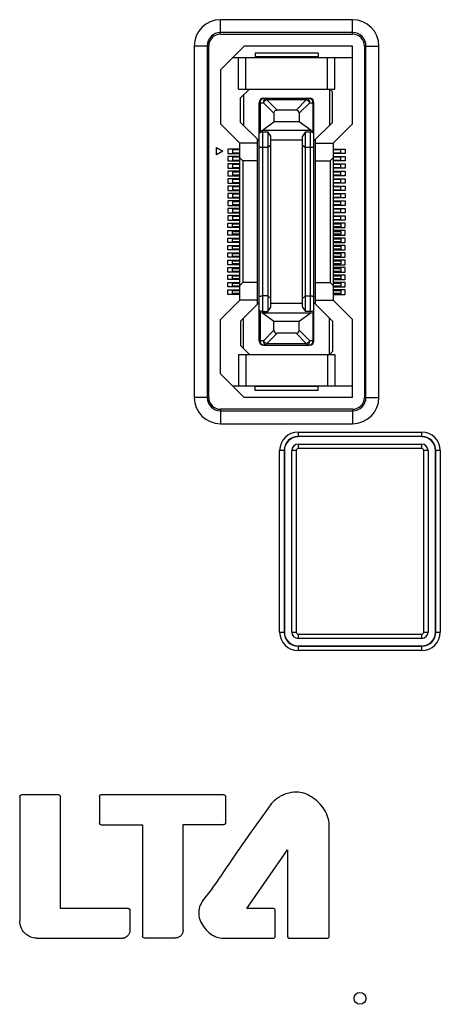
# Model space of a CAD drawing. Header units: millimetres. Extents: x 5740 to 7888, y -1457 to 417.
# Tile 20 of 120: x 6233 to 6261, y -1237 to -1170. Entities that reach past the tile are written whole.
import ezdxf

# ---------------------------------------------------------------- set-up
doc = ezdxf.new("R2010")
doc.units = ezdxf.units.MM
doc.header["$LTSCALE"] = 23.1
doc.layers.get('0').update_dxf_attribs({"linetype": 'CONTINUOUS'})

msp = doc.modelspace()

# ---------------------------------------------------------------- linework, layer by layer
at = {"color": 0}
for p, q in [((6255.371, -1170.45), (6246.471, -1170.45)), ((6246.471, -1171.424), (6246.471, -1170.45)), ((6255.371, -1171.424), (6255.371, -1170.45)), ((6255.371, -1171.319), (6246.471, -1171.319)), ((6246.471, -1171.424), (6255.371, -1171.424)), ((6245.671, -1172.224), (6244.696, -1172.224)), ((6244.696, -1172.224), (6244.696, -1195.924)), ((6245.566, -1172.224), (6245.566, -1195.924)), ((6245.671, -1195.924), (6245.671, -1172.224)), ((6248.071, -1172.224), (6246.471, -1173.824)), ((6255.371, -1172.224), (6248.071, -1172.224)), ((6253.046, -1172.699), (6248.796, -1172.699)), ((6248.796, -1172.699), (6248.796, -1172.949)), ((6253.046, -1172.699), (6253.046, -1172.949)), ((6255.371, -1177.474), (6255.371, -1172.224)), ((6256.171, -1172.224), (6257.146, -1172.224)), ((6256.171, -1172.224), (6256.171, -1195.924)), ((6256.276, -1195.924), (6256.276, -1172.224)), ((6257.146, -1195.924), (6257.146, -1172.224)), ((6247.296, -1172.999), (6255.371, -1172.999)), ((6247.671, -1175.124), (6247.671, -1172.999)), ((6248.171, -1175.124), (6248.171, -1172.999)), ((6253.046, -1172.949), (6248.796, -1172.949)), ((6253.671, -1175.124), (6253.671, -1172.999)), ((6254.171, -1175.124), (6254.171, -1172.999)), ((6246.471, -1173.824), (6246.471, -1177.474)), ((6247.671, -1175.124), (6254.171, -1175.124)), ((6248.421, -1175.124), (6247.821, -1175.724)), ((6253.821, -1175.124), (6254.021, -1175.324)), ((6253.821, -1175.124), (6253.821, -1177.574)), ((6254.021, -1177.374), (6254.021, -1175.324)), ((6247.821, -1177.374), (6247.821, -1175.724)), ((6248.021, -1175.524), (6248.021, -1177.574)), ((6249.071, -1176.049), (6249.359, -1176.049)), ((6249.071, -1192.099), (6249.071, -1176.049)), ((6249.159, -1177.961), (6249.159, -1176.049)), ((6250.071, -1176.762), (6249.359, -1176.049)), ((6249.371, -1175.749), (6252.471, -1175.749)), ((6249.571, -1175.837), (6249.571, -1175.749)), ((6249.571, -1175.837), (6252.271, -1175.837)), ((6249.571, -1175.837), (6250.283, -1176.549)), ((6251.559, -1176.549), (6252.271, -1175.837)), ((6252.483, -1176.049), (6251.771, -1176.762)), ((6252.271, -1175.749), (6252.271, -1175.837)), ((6252.483, -1176.049), (6252.771, -1176.049)), ((6252.683, -1176.049), (6252.683, -1177.961)), ((6252.771, -1192.099), (6252.771, -1176.049)), ((6251.559, -1176.549), (6250.283, -1176.549)), ((6247.821, -1177.374), (6249.071, -1178.624)), ((6249.271, -1177.924), (6250.071, -1177.349)), ((6250.071, -1176.762), (6250.071, -1177.349)), ((6251.771, -1177.349), (6250.071, -1177.349)), ((6251.771, -1176.762), (6251.771, -1177.349)), ((6252.571, -1177.924), (6251.771, -1177.349)), ((6252.771, -1178.624), (6254.021, -1177.374)), ((6246.471, -1177.474), (6247.771, -1178.774)), ((6249.271, -1177.924), (6249.159, -1177.961)), ((6252.571, -1177.924), (6249.271, -1177.924)), ((6249.321, -1178.023), (6249.651, -1178.023)), ((6249.321, -1190.126), (6249.321, -1178.023)), ((6249.851, -1178.309), (6249.651, -1178.023)), ((6249.651, -1178.023), (6249.651, -1190.126)), ((6252.191, -1178.023), (6251.991, -1178.309)), ((6252.191, -1178.023), (6252.521, -1178.023)), ((6252.191, -1190.126), (6252.191, -1178.023)), ((6252.521, -1178.023), (6252.521, -1190.126)), ((6252.571, -1177.924), (6252.683, -1177.961)), ((6254.071, -1178.774), (6255.371, -1177.474)), ((6248.971, -1189.624), (6248.971, -1178.524)), ((6249.851, -1189.84), (6249.851, -1178.309)), ((6251.991, -1178.574), (6249.851, -1178.574)), ((6251.991, -1189.84), (6251.991, -1178.309)), ((6252.871, -1189.624), (6252.871, -1178.524)), ((6246.196, -1179.074), (6246.629, -1179.324)), ((6246.196, -1179.574), (6246.196, -1179.074)), ((6246.629, -1179.324), (6246.196, -1179.574)), ((6247.771, -1179.174), (6246.971, -1179.174)), ((6246.971, -1179.174), (6246.971, -1179.474)), ((6247.771, -1179.224), (6247.271, -1179.224)), ((6247.271, -1179.224), (6247.271, -1179.424)), ((6248.971, -1178.774), (6247.771, -1178.774)), ((6247.771, -1189.374), (6247.771, -1178.774)), ((6249.651, -1179.074), (6249.321, -1179.074)), ((6249.851, -1178.905), (6249.651, -1179.074)), ((6251.991, -1178.905), (6252.191, -1179.074)), ((6252.521, -1179.074), (6252.191, -1179.074)), ((6252.871, -1178.774), (6254.071, -1178.774)), ((6254.071, -1178.774), (6254.071, -1189.374)), ((6254.071, -1179.174), (6254.871, -1179.174)), ((6254.571, -1179.224), (6254.071, -1179.224)), ((6254.571, -1179.424), (6254.571, -1179.224)), ((6254.871, -1179.174), (6254.871, -1179.474)), ((6246.971, -1179.474), (6247.771, -1179.474)), ((6247.771, -1179.674), (6246.971, -1179.674)), ((6246.971, -1179.674), (6246.971, -1179.974)), ((6246.971, -1179.974), (6247.771, -1179.974)), ((6247.271, -1179.424), (6247.771, -1179.424)), ((6247.771, -1179.724), (6247.271, -1179.724)), ((6247.271, -1179.724), (6247.271, -1179.924)), ((6247.271, -1179.924), (6247.771, -1179.924)), ((6247.971, -1179.974), (6247.771, -1179.774)), ((6248.971, -1179.974), (6247.971, -1179.974)), ((6247.971, -1179.974), (6247.971, -1188.174)), ((6252.871, -1179.974), (6253.871, -1179.974)), ((6253.871, -1179.974), (6254.071, -1179.774)), ((6253.871, -1179.974), (6253.871, -1188.174)), ((6254.071, -1179.424), (6254.571, -1179.424)), ((6254.871, -1179.474), (6254.071, -1179.474)), ((6254.071, -1179.674), (6254.871, -1179.674)), ((6254.571, -1179.724), (6254.071, -1179.724)), ((6254.071, -1179.924), (6254.571, -1179.924)), ((6254.871, -1179.974), (6254.071, -1179.974)), ((6254.571, -1179.924), (6254.571, -1179.724)), ((6254.871, -1179.674), (6254.871, -1179.974)), ((6247.771, -1180.174), (6246.971, -1180.174)), ((6246.971, -1180.174), (6246.971, -1180.474)), ((6246.971, -1180.474), (6247.771, -1180.474)), ((6247.771, -1180.674), (6246.971, -1180.674)), ((6246.971, -1180.674), (6246.971, -1180.974)), ((6247.771, -1180.224), (6247.271, -1180.224)), ((6247.271, -1180.224), (6247.271, -1180.424)), ((6247.271, -1180.424), (6247.771, -1180.424)), ((6247.771, -1180.724), (6247.271, -1180.724)), ((6247.271, -1180.724), (6247.271, -1180.924)), ((6254.071, -1180.174), (6254.871, -1180.174)), ((6254.571, -1180.224), (6254.071, -1180.224)), ((6254.071, -1180.424), (6254.571, -1180.424)), ((6254.871, -1180.474), (6254.071, -1180.474)), ((6254.071, -1180.674), (6254.871, -1180.674)), ((6254.571, -1180.724), (6254.071, -1180.724)), ((6254.571, -1180.424), (6254.571, -1180.224)), ((6254.571, -1180.924), (6254.571, -1180.724)), ((6254.871, -1180.174), (6254.871, -1180.474)), ((6254.871, -1180.674), (6254.871, -1180.974)), ((6246.971, -1180.974), (6247.771, -1180.974)), ((6247.771, -1181.174), (6246.971, -1181.174)), ((6246.971, -1181.174), (6246.971, -1181.474)), ((6247.271, -1180.924), (6247.771, -1180.924)), ((6247.771, -1181.224), (6247.271, -1181.224)), ((6247.271, -1181.224), (6247.271, -1181.424)), ((6254.071, -1180.924), (6254.571, -1180.924)), ((6254.871, -1180.974), (6254.071, -1180.974)), ((6254.071, -1181.174), (6254.871, -1181.174)), ((6254.571, -1181.224), (6254.071, -1181.224)), ((6254.571, -1181.424), (6254.571, -1181.224)), ((6254.871, -1181.174), (6254.871, -1181.474)), ((6246.971, -1181.474), (6247.771, -1181.474)), ((6247.771, -1181.674), (6246.971, -1181.674)), ((6246.971, -1181.674), (6246.971, -1181.974)), ((6246.971, -1181.974), (6247.771, -1181.974)), ((6247.271, -1181.424), (6247.771, -1181.424)), ((6247.771, -1181.724), (6247.271, -1181.724)), ((6247.271, -1181.724), (6247.271, -1181.924)), ((6247.271, -1181.924), (6247.771, -1181.924)), ((6254.071, -1181.424), (6254.571, -1181.424)), ((6254.871, -1181.474), (6254.071, -1181.474)), ((6254.071, -1181.674), (6254.871, -1181.674)), ((6254.571, -1181.724), (6254.071, -1181.724)), ((6254.071, -1181.924), (6254.571, -1181.924)), ((6254.871, -1181.974), (6254.071, -1181.974)), ((6254.571, -1181.924), (6254.571, -1181.724)), ((6254.871, -1181.674), (6254.871, -1181.974)), ((6247.771, -1182.174), (6246.971, -1182.174)), ((6246.971, -1182.174), (6246.971, -1182.474)), ((6246.971, -1182.474), (6247.771, -1182.474)), ((6247.771, -1182.674), (6246.971, -1182.674)), ((6246.971, -1182.674), (6246.971, -1182.974)), ((6247.771, -1182.224), (6247.271, -1182.224)), ((6247.271, -1182.224), (6247.271, -1182.424)), ((6247.271, -1182.424), (6247.771, -1182.424)), ((6254.071, -1182.174), (6254.871, -1182.174)), ((6254.571, -1182.224), (6254.071, -1182.224)), ((6254.071, -1182.424), (6254.571, -1182.424)), ((6254.871, -1182.474), (6254.071, -1182.474)), ((6254.071, -1182.674), (6254.871, -1182.674)), ((6254.571, -1182.424), (6254.571, -1182.224)), ((6254.871, -1182.174), (6254.871, -1182.474)), ((6254.871, -1182.674), (6254.871, -1182.974)), ((6246.971, -1182.974), (6247.771, -1182.974)), ((6247.771, -1183.174), (6246.971, -1183.174)), ((6246.971, -1183.174), (6246.971, -1183.474)), ((6247.771, -1182.724), (6247.271, -1182.724)), ((6247.271, -1182.724), (6247.271, -1182.924)), ((6247.271, -1182.924), (6247.771, -1182.924)), ((6247.771, -1183.224), (6247.271, -1183.224)), ((6247.271, -1183.224), (6247.271, -1183.424)), ((6254.571, -1182.724), (6254.071, -1182.724)), ((6254.071, -1182.924), (6254.571, -1182.924)), ((6254.871, -1182.974), (6254.071, -1182.974)), ((6254.071, -1183.174), (6254.871, -1183.174)), ((6254.571, -1183.224), (6254.071, -1183.224)), ((6254.571, -1182.924), (6254.571, -1182.724)), ((6254.571, -1183.424), (6254.571, -1183.224)), ((6254.871, -1183.174), (6254.871, -1183.474)), ((6246.971, -1183.474), (6247.771, -1183.474)), ((6247.771, -1183.674), (6246.971, -1183.674)), ((6246.971, -1183.674), (6246.971, -1183.974)), ((6246.971, -1183.974), (6247.771, -1183.974)), ((6247.271, -1183.424), (6247.771, -1183.424)), ((6247.771, -1183.724), (6247.271, -1183.724)), ((6247.271, -1183.724), (6247.271, -1183.924)), ((6247.271, -1183.924), (6247.771, -1183.924)), ((6254.071, -1183.424), (6254.571, -1183.424)), ((6254.871, -1183.474), (6254.071, -1183.474)), ((6254.071, -1183.674), (6254.871, -1183.674)), ((6254.571, -1183.724), (6254.071, -1183.724)), ((6254.071, -1183.924), (6254.571, -1183.924)), ((6254.871, -1183.974), (6254.071, -1183.974)), ((6254.571, -1183.924), (6254.571, -1183.724)), ((6254.871, -1183.674), (6254.871, -1183.974)), ((6246.971, -1184.174), (6247.771, -1184.174)), ((6246.971, -1184.474), (6246.971, -1184.174)), ((6247.771, -1184.474), (6246.971, -1184.474)), ((6246.971, -1184.674), (6247.771, -1184.674)), ((6246.971, -1184.974), (6246.971, -1184.674)), ((6247.271, -1184.224), (6247.771, -1184.224)), ((6247.271, -1184.424), (6247.271, -1184.224)), ((6247.771, -1184.424), (6247.271, -1184.424)), ((6254.871, -1184.174), (6254.071, -1184.174)), ((6254.071, -1184.224), (6254.571, -1184.224)), ((6254.571, -1184.424), (6254.071, -1184.424)), ((6254.071, -1184.474), (6254.871, -1184.474)), ((6254.871, -1184.674), (6254.071, -1184.674)), ((6254.571, -1184.224), (6254.571, -1184.424)), ((6254.871, -1184.474), (6254.871, -1184.174)), ((6254.871, -1184.974), (6254.871, -1184.674)), ((6247.771, -1184.974), (6246.971, -1184.974)), ((6246.971, -1185.174), (6247.771, -1185.174)), ((6246.971, -1185.474), (6246.971, -1185.174)), ((6247.271, -1184.724), (6247.771, -1184.724)), ((6247.271, -1184.924), (6247.271, -1184.724)), ((6247.771, -1184.924), (6247.271, -1184.924)), ((6247.271, -1185.224), (6247.771, -1185.224)), ((6247.271, -1185.424), (6247.271, -1185.224)), ((6254.071, -1184.724), (6254.571, -1184.724)), ((6254.571, -1184.924), (6254.071, -1184.924)), ((6254.071, -1184.974), (6254.871, -1184.974)), ((6254.871, -1185.174), (6254.071, -1185.174)), ((6254.071, -1185.224), (6254.571, -1185.224)), ((6254.571, -1184.724), (6254.571, -1184.924)), ((6254.571, -1185.224), (6254.571, -1185.424)), ((6254.871, -1185.474), (6254.871, -1185.174)), ((6247.771, -1185.474), (6246.971, -1185.474)), ((6246.971, -1185.674), (6247.771, -1185.674)), ((6246.971, -1185.974), (6246.971, -1185.674)), ((6247.771, -1185.974), (6246.971, -1185.974)), ((6247.771, -1185.424), (6247.271, -1185.424)), ((6247.271, -1185.724), (6247.771, -1185.724)), ((6247.271, -1185.924), (6247.271, -1185.724)), ((6247.771, -1185.924), (6247.271, -1185.924)), ((6254.571, -1185.424), (6254.071, -1185.424)), ((6254.071, -1185.474), (6254.871, -1185.474)), ((6254.871, -1185.674), (6254.071, -1185.674)), ((6254.071, -1185.724), (6254.571, -1185.724)), ((6254.571, -1185.924), (6254.071, -1185.924)), ((6254.071, -1185.974), (6254.871, -1185.974)), ((6254.571, -1185.724), (6254.571, -1185.924)), ((6254.871, -1185.974), (6254.871, -1185.674)), ((6246.971, -1186.174), (6247.771, -1186.174)), ((6246.971, -1186.474), (6246.971, -1186.174)), ((6247.771, -1186.474), (6246.971, -1186.474)), ((6246.971, -1186.674), (6247.771, -1186.674)), ((6246.971, -1186.974), (6246.971, -1186.674)), ((6247.271, -1186.224), (6247.771, -1186.224)), ((6247.271, -1186.424), (6247.271, -1186.224)), ((6247.771, -1186.424), (6247.271, -1186.424)), ((6254.871, -1186.174), (6254.071, -1186.174)), ((6254.071, -1186.224), (6254.571, -1186.224)), ((6254.571, -1186.424), (6254.071, -1186.424)), ((6254.071, -1186.474), (6254.871, -1186.474)), ((6254.871, -1186.674), (6254.071, -1186.674)), ((6254.571, -1186.224), (6254.571, -1186.424)), ((6254.871, -1186.474), (6254.871, -1186.174)), ((6254.871, -1186.974), (6254.871, -1186.674)), ((6247.771, -1186.974), (6246.971, -1186.974)), ((6246.971, -1187.174), (6247.771, -1187.174)), ((6246.971, -1187.474), (6246.971, -1187.174)), ((6247.271, -1186.724), (6247.771, -1186.724)), ((6247.271, -1186.924), (6247.271, -1186.724)), ((6247.771, -1186.924), (6247.271, -1186.924)), ((6247.271, -1187.224), (6247.771, -1187.224)), ((6247.271, -1187.424), (6247.271, -1187.224)), ((6254.071, -1186.724), (6254.571, -1186.724)), ((6254.571, -1186.924), (6254.071, -1186.924)), ((6254.071, -1186.974), (6254.871, -1186.974)), ((6254.871, -1187.174), (6254.071, -1187.174)), ((6254.071, -1187.224), (6254.571, -1187.224)), ((6254.571, -1186.724), (6254.571, -1186.924)), ((6254.571, -1187.224), (6254.571, -1187.424)), ((6254.871, -1187.474), (6254.871, -1187.174)), ((6247.771, -1187.474), (6246.971, -1187.474)), ((6246.971, -1187.674), (6247.771, -1187.674)), ((6246.971, -1187.974), (6246.971, -1187.674)), ((6247.771, -1187.974), (6246.971, -1187.974)), ((6247.771, -1187.424), (6247.271, -1187.424)), ((6247.271, -1187.724), (6247.771, -1187.724)), ((6247.271, -1187.924), (6247.271, -1187.724)), ((6247.771, -1187.924), (6247.271, -1187.924)), ((6254.571, -1187.424), (6254.071, -1187.424)), ((6254.071, -1187.474), (6254.871, -1187.474)), ((6254.871, -1187.674), (6254.071, -1187.674)), ((6254.071, -1187.724), (6254.571, -1187.724)), ((6254.571, -1187.924), (6254.071, -1187.924)), ((6254.071, -1187.974), (6254.871, -1187.974)), ((6254.571, -1187.724), (6254.571, -1187.924)), ((6254.871, -1187.974), (6254.871, -1187.674)), ((6246.971, -1188.174), (6247.771, -1188.174)), ((6246.971, -1188.474), (6246.971, -1188.174)), ((6247.771, -1188.474), (6246.971, -1188.474)), ((6246.971, -1188.674), (6247.771, -1188.674)), ((6246.971, -1188.974), (6246.971, -1188.674)), ((6247.271, -1188.224), (6247.771, -1188.224)), ((6247.271, -1188.424), (6247.271, -1188.224)), ((6247.771, -1188.424), (6247.271, -1188.424)), ((6247.971, -1188.174), (6247.771, -1188.374)), ((6248.971, -1188.174), (6247.971, -1188.174)), ((6252.871, -1188.174), (6253.871, -1188.174)), ((6253.871, -1188.174), (6254.071, -1188.374)), ((6254.871, -1188.174), (6254.071, -1188.174)), ((6254.071, -1188.224), (6254.571, -1188.224)), ((6254.571, -1188.424), (6254.071, -1188.424)), ((6254.071, -1188.474), (6254.871, -1188.474)), ((6254.871, -1188.674), (6254.071, -1188.674)), ((6254.571, -1188.224), (6254.571, -1188.424)), ((6254.871, -1188.474), (6254.871, -1188.174)), ((6254.871, -1188.974), (6254.871, -1188.674)), ((6247.771, -1188.974), (6246.971, -1188.974)), ((6247.271, -1188.724), (6247.771, -1188.724)), ((6247.271, -1188.924), (6247.271, -1188.724)), ((6247.771, -1188.924), (6247.271, -1188.924)), ((6249.651, -1189.074), (6249.321, -1189.074)), ((6249.651, -1189.074), (6249.851, -1189.244)), ((6252.191, -1189.074), (6251.991, -1189.244)), ((6252.191, -1189.074), (6252.521, -1189.074)), ((6254.071, -1188.724), (6254.571, -1188.724)), ((6254.571, -1188.924), (6254.071, -1188.924)), ((6254.071, -1188.974), (6254.871, -1188.974)), ((6254.571, -1188.724), (6254.571, -1188.924)), ((6247.771, -1189.374), (6246.471, -1190.674)), ((6248.971, -1189.374), (6247.771, -1189.374)), ((6249.071, -1189.524), (6247.821, -1190.774)), ((6249.651, -1190.126), (6249.851, -1189.84)), ((6249.851, -1189.574), (6251.991, -1189.574)), ((6251.991, -1189.84), (6252.191, -1190.126)), ((6252.771, -1189.524), (6254.021, -1190.774)), ((6252.871, -1189.374), (6254.071, -1189.374)), ((6255.371, -1190.674), (6254.071, -1189.374)), ((6246.471, -1194.324), (6246.471, -1190.674)), ((6248.021, -1192.624), (6248.021, -1190.574)), ((6249.159, -1190.188), (6249.271, -1190.224)), ((6249.159, -1192.099), (6249.159, -1190.188)), ((6249.271, -1190.224), (6252.571, -1190.224)), ((6250.071, -1190.8), (6249.271, -1190.224)), ((6249.321, -1190.126), (6249.651, -1190.126)), ((6252.571, -1190.224), (6251.771, -1190.8)), ((6252.521, -1190.126), (6252.191, -1190.126)), ((6252.571, -1190.224), (6252.683, -1190.188)), ((6252.683, -1190.188), (6252.683, -1192.099)), ((6253.821, -1193.024), (6253.821, -1190.574)), ((6255.371, -1195.924), (6255.371, -1190.674)), ((6247.821, -1190.774), (6247.821, -1192.424)), ((6251.771, -1190.8), (6250.071, -1190.8)), ((6250.071, -1191.387), (6250.071, -1190.8)), ((6251.771, -1191.387), (6251.771, -1190.8)), ((6254.021, -1190.774), (6254.021, -1192.824)), ((6249.359, -1192.099), (6250.071, -1191.387)), ((6250.283, -1191.599), (6249.571, -1192.312)), ((6251.559, -1191.599), (6250.283, -1191.599)), ((6252.271, -1192.312), (6251.559, -1191.599)), ((6251.771, -1191.387), (6252.483, -1192.099)), ((6247.821, -1192.424), (6248.421, -1193.024)), ((6249.359, -1192.099), (6249.071, -1192.099)), ((6249.371, -1192.399), (6252.471, -1192.399)), ((6252.271, -1192.312), (6249.571, -1192.312)), ((6249.571, -1192.399), (6249.571, -1192.312)), ((6252.271, -1192.312), (6252.271, -1192.399)), ((6252.771, -1192.099), (6252.483, -1192.099)), ((6247.671, -1193.024), (6254.171, -1193.024)), ((6247.671, -1193.024), (6247.671, -1195.149)), ((6248.171, -1193.024), (6248.171, -1195.149)), ((6253.671, -1193.024), (6253.671, -1195.149)), ((6253.821, -1193.024), (6254.021, -1192.824)), ((6254.171, -1193.024), (6254.171, -1195.149)), ((6246.471, -1194.324), (6248.071, -1195.924)), ((6247.296, -1195.149), (6255.371, -1195.149)), ((6253.046, -1195.199), (6248.796, -1195.199)), ((6248.796, -1195.449), (6248.796, -1195.199)), ((6253.046, -1195.449), (6253.046, -1195.199)), ((6245.671, -1195.924), (6244.696, -1195.924)), ((6255.371, -1195.924), (6248.071, -1195.924)), ((6253.046, -1195.449), (6248.796, -1195.449)), ((6256.171, -1195.924), (6257.146, -1195.924)), ((6255.371, -1196.724), (6246.471, -1196.724)), ((6246.471, -1196.724), (6246.471, -1197.699)), ((6246.471, -1196.83), (6255.371, -1196.83)), ((6255.371, -1196.724), (6255.371, -1197.699)), ((6246.471, -1197.699), (6255.371, -1197.699)), ((6251.705, -1198.259), (6260.036, -1198.259)), ((6251.705, -1198.259), (6251.705, -1198.578)), ((6260.036, -1198.558), (6251.705, -1198.558)), ((6260.036, -1198.578), (6260.036, -1198.259)), ((6251.705, -1199.078), (6260.036, -1199.078)), ((6251.705, -1199.078), (6251.705, -1199.378)), ((6260.036, -1199.378), (6260.036, -1199.078)), ((6250.774, -1199.509), (6250.455, -1199.509)), ((6250.455, -1211.752), (6250.455, -1199.509)), ((6250.754, -1199.509), (6250.754, -1211.752)), ((6250.774, -1199.509), (6250.774, -1211.752)), ((6251.574, -1199.509), (6251.274, -1199.509)), ((6251.274, -1211.752), (6251.274, -1199.509)), ((6251.574, -1199.509), (6251.574, -1211.752)), ((6260.036, -1199.378), (6251.705, -1199.378)), ((6260.468, -1199.509), (6260.168, -1199.509)), ((6260.168, -1211.752), (6260.168, -1199.509)), ((6260.468, -1199.509), (6260.468, -1211.752)), ((6261.286, -1199.509), (6260.968, -1199.509)), ((6260.968, -1211.752), (6260.968, -1199.509)), ((6260.988, -1211.752), (6260.988, -1199.509)), ((6261.286, -1199.509), (6261.286, -1211.752)), ((6250.455, -1211.752), (6250.774, -1211.752)), ((6251.274, -1211.752), (6251.574, -1211.752)), ((6251.705, -1211.883), (6260.036, -1211.883)), ((6251.705, -1211.883), (6251.705, -1212.183)), ((6260.036, -1212.183), (6260.036, -1211.883)), ((6260.168, -1211.752), (6260.468, -1211.752)), ((6260.968, -1211.752), (6261.286, -1211.752)), ((6260.036, -1212.183), (6251.705, -1212.183)), ((6251.705, -1212.683), (6260.036, -1212.683)), ((6251.705, -1212.683), (6251.705, -1213.002)), ((6251.705, -1212.703), (6260.036, -1212.703)), ((6260.036, -1213.002), (6251.705, -1213.002)), ((6260.036, -1213.002), (6260.036, -1212.683)), ((6232.931, -1222.847), (6232.931, -1231.233)), ((6235.564, -1222.73), (6233.048, -1222.73)), ((6235.68, -1230.391), (6235.681, -1222.847)), ((6238.308, -1222.84), (6238.308, -1224.634)), ((6246.7, -1222.733), (6238.425, -1222.723)), ((6246.817, -1224.624), (6246.817, -1222.849)), ((6238.425, -1224.751), (6241.215, -1224.751)), ((6241.215, -1224.751), (6241.215, -1232.26)), ((6243.943, -1231.845), (6243.943, -1224.741)), ((6243.943, -1224.741), (6246.7, -1224.741)), ((6253.794, -1232.282), (6253.794, -1224.741)), ((6248.24, -1230.392), (6250.994, -1226.431)), ((6250.994, -1226.431), (6250.995, -1232.282)), ((6240.249, -1230.391), (6235.68, -1230.391)), ((6240.365, -1230.508), (6240.366, -1231.879)), ((6250.031, -1230.392), (6248.24, -1230.392)), ((6250.147, -1232.282), (6250.147, -1230.509)), ((6234.091, -1232.399), (6239.913, -1232.399)), ((6241.333, -1232.377), (6243.445, -1232.377)), ((6246.633, -1232.399), (6250.031, -1232.399)), ((6251.112, -1232.399), (6253.677, -1232.399))]:
    msp.add_line(p, q, dxfattribs=at)
msp.add_circle((6255.871, -1236.457), 0.4, dxfattribs=at)
for centre, radius, start, end in [((6246.471, -1172.224), 1.775, 90, 180), ((6255.371, -1172.224), 1.775, 0, 90), ((6246.471, -1172.224), 0.905, 90, 180), ((6246.471, -1172.224), 0.8, 90, 180), ((6255.371, -1172.224), 0.905, 360, 90), ((6255.371, -1172.224), 0.8, 0, 90), ((6249.371, -1176.049), 0.3, 90, 180), ((6252.471, -1176.049), 0.3, 0, 90), ((6249.371, -1192.099), 0.3, 180, 270), ((6252.471, -1192.099), 0.3, 270, 0), ((6246.471, -1195.924), 1.775, 180, 270), ((6246.471, -1195.924), 0.905, 180, 270), ((6246.471, -1195.924), 0.8, 180, 270), ((6255.371, -1195.924), 1.775, 270, 360), ((6255.371, -1195.924), 0.905, 270, 360), ((6255.371, -1195.924), 0.8, 270, 0), ((6251.705, -1199.509), 1.25, 90, 180), ((6251.705, -1199.509), 0.951, 90, 180), ((6251.705, -1199.509), 0.931, 90, 180), ((6260.036, -1199.509), 1.25, 0, 90), ((6260.036, -1199.509), 0.951, 0, 90), ((6260.036, -1199.509), 0.931, 0, 90), ((6251.705, -1199.509), 0.431, 90, 180), ((6260.036, -1199.509), 0.431, 0, 90), ((6251.705, -1199.509), 0.131, 90, 180), ((6260.036, -1199.509), 0.131, 0, 90), ((6251.705, -1211.752), 1.25, 180, 270), ((6251.705, -1211.752), 0.951, 180, 270), ((6251.705, -1211.752), 0.931, 180, 270), ((6251.705, -1211.752), 0.431, 180, 270), ((6251.705, -1211.752), 0.131, 180, 270), ((6260.036, -1211.752), 1.25, 270, 360), ((6260.036, -1211.752), 0.951, 270, 0), ((6260.036, -1211.752), 0.931, 270, 0), ((6260.036, -1211.752), 0.431, 270, 0), ((6260.036, -1211.752), 0.131, 270, 360)]:
    msp.add_arc(centre, radius, start, end, dxfattribs=at)
for centre, major_axis, ratio, start_param, end_param in [((6251.347, -1176.974), (-0.367, -0.367), 0.57735, 2.617994, 3.665191), ((6252.521, -1190.007), (0.25, 0), 0.476799, -1.570796, 0), ((6249.371, -1190.119), (0.3, 0), 0.325, 3.141593, 3.926991), ((6252.471, -1190.119), (0.3, 0), 0.325, -0.785398, 0), ((6250.495, -1191.175), (0.367, 0.367), 0.57735, -3.665191, -2.617994), ((6251.347, -1191.175), (0.367, -0.367), 0.57735, -0.523599, 0.523599)]:
    msp.add_ellipse(centre, major_axis=major_axis, ratio=ratio, start_param=start_param, end_param=end_param, dxfattribs=at)
for points, knots in [([(6249.159, -1176.049), (6249.159, -1176.011), (6249.169, -1175.936), (6249.213, -1175.838), (6249.282, -1175.768), (6249.343, -1175.749), (6249.371, -1175.749)], [0, 0, 0, 0, 0.288005, 0.555334, 0.790507, 1, 1, 1, 1]), ([(6249.571, -1175.749), (6249.543, -1175.749), (6249.482, -1175.768), (6249.413, -1175.838), (6249.369, -1175.936), (6249.359, -1176.011), (6249.359, -1176.049)], [0, 0, 0, 0, 0.209435, 0.444528, 0.711844, 1, 1, 1, 1]), ([(6252.483, -1176.049), (6252.483, -1176.011), (6252.473, -1175.936), (6252.429, -1175.838), (6252.359, -1175.768), (6252.299, -1175.749), (6252.271, -1175.749)], [0, 0, 0, 0, 0.288158, 0.555474, 0.790566, 1, 1, 1, 1]), ([(6252.471, -1175.749), (6252.499, -1175.749), (6252.559, -1175.768), (6252.629, -1175.838), (6252.673, -1175.936), (6252.683, -1176.011), (6252.683, -1176.049)], [0, 0, 0, 0, 0.209493, 0.444666, 0.711995, 1, 1, 1, 1]), ([(6250.071, -1176.762), (6250.071, -1176.733), (6250.078, -1176.677), (6250.123, -1176.601), (6250.198, -1176.557), (6250.255, -1176.549), (6250.283, -1176.549)], [0, 0, 0, 0, 0.250372, 0.500015, 0.749649, 1, 1, 1, 1]), ([(6249.159, -1177.961), (6249.146, -1177.965), (6249.123, -1177.974), (6249.095, -1177.99), (6249.076, -1178.008), (6249.071, -1178.023), (6249.071, -1178.03)], [0, 0, 0, 0, 0.344848, 0.620934, 0.832324, 1, 1, 1, 1]), ([(6249.321, -1178.023), (6249.282, -1178.023), (6249.215, -1178.03), (6249.141, -1178.056), (6249.103, -1178.083), (6249.08, -1178.106), (6249.071, -1178.129), (6249.071, -1178.142)], [0, 0, 0, 0, 0.392234, 0.673048, 0.776741, 0.862457, 1, 1, 1, 1]), ([(6252.771, -1178.142), (6252.771, -1178.129), (6252.762, -1178.106), (6252.739, -1178.083), (6252.701, -1178.056), (6252.627, -1178.03), (6252.56, -1178.023), (6252.521, -1178.023)], [0, 0, 0, 0, 0.137543, 0.223258, 0.32695, 0.607763, 1, 1, 1, 1]), ([(6252.771, -1178.03), (6252.771, -1178.023), (6252.766, -1178.008), (6252.747, -1177.99), (6252.719, -1177.974), (6252.696, -1177.965), (6252.683, -1177.961)], [0, 0, 0, 0, 0.167676, 0.379066, 0.655152, 1, 1, 1, 1]), ([(6249.321, -1179.074), (6249.288, -1179.074), (6249.241, -1179.072), (6249.182, -1179.063), (6249.144, -1179.055), (6249.113, -1179.044), (6249.087, -1179.031), (6249.071, -1179.015), (6249.071, -1179.004)], [0, 0, 0, 0, 0.360155, 0.522743, 0.665942, 0.785869, 0.880409, 1, 1, 1, 1]), ([(6252.771, -1179.004), (6252.771, -1179.015), (6252.755, -1179.031), (6252.728, -1179.044), (6252.697, -1179.055), (6252.66, -1179.063), (6252.601, -1179.072), (6252.553, -1179.074), (6252.521, -1179.074)], [0, 0, 0, 0, 0.11959, 0.21413, 0.334058, 0.477257, 0.639846, 1, 1, 1, 1]), ([(6249.071, -1189.145), (6249.071, -1189.134), (6249.087, -1189.118), (6249.113, -1189.105), (6249.144, -1189.094), (6249.182, -1189.086), (6249.241, -1189.077), (6249.288, -1189.074), (6249.321, -1189.074)], [0, 0, 0, 0, 0.11959, 0.21413, 0.334058, 0.477257, 0.639846, 1, 1, 1, 1]), ([(6252.521, -1189.074), (6252.553, -1189.074), (6252.601, -1189.077), (6252.66, -1189.086), (6252.697, -1189.094), (6252.728, -1189.105), (6252.755, -1189.118), (6252.771, -1189.134), (6252.771, -1189.145)], [0, 0, 0, 0, 0.360155, 0.522743, 0.665942, 0.785869, 0.880409, 1, 1, 1, 1]), ([(6249.321, -1190.126), (6249.282, -1190.126), (6249.215, -1190.119), (6249.141, -1190.093), (6249.103, -1190.066), (6249.08, -1190.043), (6249.071, -1190.02), (6249.071, -1190.007)], [0, 0, 0, 0, 0.391531, 0.672575, 0.776441, 0.862293, 1, 1, 1, 1]), ([(6249.371, -1192.399), (6249.343, -1192.399), (6249.282, -1192.381), (6249.213, -1192.311), (6249.169, -1192.213), (6249.159, -1192.138), (6249.159, -1192.099)], [0, 0, 0, 0, 0.209493, 0.444666, 0.711995, 1, 1, 1, 1]), ([(6249.359, -1192.099), (6249.359, -1192.138), (6249.369, -1192.213), (6249.413, -1192.311), (6249.482, -1192.381), (6249.543, -1192.399), (6249.571, -1192.399)], [0, 0, 0, 0, 0.288158, 0.555474, 0.790566, 1, 1, 1, 1]), ([(6252.271, -1192.399), (6252.299, -1192.399), (6252.359, -1192.381), (6252.429, -1192.311), (6252.473, -1192.213), (6252.483, -1192.138), (6252.483, -1192.099)], [0, 0, 0, 0, 0.209493, 0.444666, 0.711995, 1, 1, 1, 1]), ([(6252.683, -1192.099), (6252.683, -1192.138), (6252.673, -1192.213), (6252.629, -1192.311), (6252.559, -1192.381), (6252.499, -1192.399), (6252.471, -1192.399)], [0, 0, 0, 0, 0.287992, 0.555325, 0.790504, 1, 1, 1, 1]), ([(6251.593, -1222.54), (6251.359, -1222.54), (6250.875, -1222.628), (6250.21, -1222.975), (6249.86, -1223.352), (6249.716, -1223.563)], [0, 0, 0, 0, 0.316751, 0.65434, 1, 1, 1, 1]), ([(6253.794, -1224.741), (6253.794, -1224.575), (6253.73, -1224.219), (6253.48, -1223.708), (6253.098, -1223.235), (6252.624, -1222.853), (6252.115, -1222.605), (6251.759, -1222.54), (6251.593, -1222.54)], [0, 0, 0, 0, 0.14786, 0.315871, 0.50052, 0.684911, 0.852417, 1, 1, 1, 1]), ([(6232.931, -1222.847), (6232.931, -1222.828), (6232.947, -1222.788), (6232.989, -1222.746), (6233.029, -1222.73), (6233.048, -1222.73)], [0, 0, 0, 0, 0.322379, 0.676188, 1, 1, 1, 1]), ([(6235.564, -1222.73), (6235.583, -1222.73), (6235.625, -1222.741), (6235.669, -1222.786), (6235.681, -1222.827), (6235.681, -1222.847)], [0, 0, 0, 0, 0.326604, 0.670071, 1, 1, 1, 1]), ([(6238.308, -1222.84), (6238.308, -1222.819), (6238.319, -1222.778), (6238.364, -1222.734), (6238.405, -1222.723), (6238.425, -1222.723)], [0, 0, 0, 0, 0.334208, 0.668671, 1, 1, 1, 1]), ([(6246.7, -1222.733), (6246.72, -1222.733), (6246.759, -1222.748), (6246.801, -1222.79), (6246.817, -1222.83), (6246.817, -1222.849)], [0, 0, 0, 0, 0.323912, 0.67766, 1, 1, 1, 1]), ([(6249.716, -1223.563), (6249.191, -1224.322), (6248.138, -1225.75), (6246.715, -1227.871), (6245.795, -1229.223), (6245.293, -1229.822)], [0, 0, 0, 0, 0.361331, 0.694078, 1, 1, 1, 1]), ([(6238.425, -1224.751), (6238.405, -1224.751), (6238.364, -1224.74), (6238.319, -1224.695), (6238.308, -1224.654), (6238.308, -1224.634)], [0, 0, 0, 0, 0.33003, 0.665021, 1, 1, 1, 1]), ([(6246.783, -1224.707), (6246.776, -1224.714), (6246.759, -1224.726), (6246.731, -1224.738), (6246.71, -1224.741), (6246.7, -1224.741)], [0, 0, 0, 0, 0.334729, 0.67626, 1, 1, 1, 1]), ([(6246.817, -1224.624), (6246.817, -1224.634), (6246.814, -1224.655), (6246.802, -1224.683), (6246.79, -1224.7), (6246.783, -1224.707)], [0, 0, 0, 0, 0.332771, 0.674426, 1, 1, 1, 1]), ([(6245.293, -1229.822), (6245.192, -1229.965), (6245.036, -1230.27), (6244.964, -1230.782), (6245.101, -1231.287), (6245.384, -1231.739), (6245.767, -1232.104), (6246.192, -1232.339), (6246.495, -1232.399), (6246.633, -1232.399)], [0, 0, 0, 0, 0.149859, 0.288379, 0.433298, 0.588304, 0.741019, 0.882058, 1, 1, 1, 1]), ([(6240.249, -1230.391), (6240.269, -1230.391), (6240.309, -1230.402), (6240.354, -1230.447), (6240.365, -1230.488), (6240.365, -1230.508)], [0, 0, 0, 0, 0.329602, 0.664528, 1, 1, 1, 1]), ([(6250.147, -1230.509), (6250.147, -1230.488), (6250.136, -1230.447), (6250.092, -1230.403), (6250.051, -1230.392), (6250.031, -1230.392)], [0, 0, 0, 0, 0.335163, 0.665678, 1, 1, 1, 1]), ([(6234.091, -1232.399), (6233.939, -1232.398), (6233.636, -1232.339), (6233.248, -1232.082), (6232.997, -1231.692), (6232.931, -1231.385), (6232.931, -1231.233)], [0, 0, 0, 0, 0.252228, 0.495366, 0.749472, 1, 1, 1, 1]), ([(6243.943, -1231.845), (6243.944, -1231.917), (6243.918, -1232.058), (6243.812, -1232.237), (6243.643, -1232.349), (6243.512, -1232.376), (6243.445, -1232.377)], [0, 0, 0, 0, 0.269252, 0.517663, 0.751718, 1, 1, 1, 1]), ([(6240.366, -1231.879), (6240.362, -1231.951), (6240.323, -1232.087), (6240.208, -1232.247), (6240.074, -1232.362), (6239.964, -1232.398), (6239.913, -1232.399)], [0, 0, 0, 0, 0.289334, 0.554488, 0.790513, 1, 1, 1, 1]), ([(6241.333, -1232.377), (6241.313, -1232.377), (6241.271, -1232.366), (6241.227, -1232.321), (6241.215, -1232.28), (6241.215, -1232.26)], [0, 0, 0, 0, 0.333853, 0.669055, 1, 1, 1, 1]), ([(6250.031, -1232.399), (6250.051, -1232.399), (6250.092, -1232.388), (6250.136, -1232.344), (6250.147, -1232.302), (6250.147, -1232.282)], [0, 0, 0, 0, 0.333914, 0.66421, 1, 1, 1, 1]), ([(6250.995, -1232.282), (6250.995, -1232.302), (6251.006, -1232.343), (6251.051, -1232.388), (6251.092, -1232.399), (6251.112, -1232.399)], [0, 0, 0, 0, 0.332652, 0.664752, 1, 1, 1, 1]), ([(6253.677, -1232.399), (6253.697, -1232.399), (6253.739, -1232.388), (6253.783, -1232.343), (6253.794, -1232.302), (6253.794, -1232.282)], [0, 0, 0, 0, 0.333232, 0.669749, 1, 1, 1, 1])]:
    msp.add_open_spline(points, degree=3, knots=knots, dxfattribs=at)
for points in [[(6249.359, -1176.049), (6249.381, -1176.004), (6249.443, -1175.922), (6249.526, -1175.86), (6249.571, -1175.837)], [(6252.271, -1175.837), (6252.316, -1175.86), (6252.398, -1175.922), (6252.46, -1176.004), (6252.483, -1176.049)], [(6249.571, -1192.312), (6249.526, -1192.289), (6249.443, -1192.227), (6249.381, -1192.145), (6249.359, -1192.099)], [(6252.483, -1192.099), (6252.46, -1192.145), (6252.398, -1192.227), (6252.316, -1192.289), (6252.271, -1192.312)]]:
    msp.add_open_spline(points, degree=3, dxfattribs=at)

doc.saveas('drawing.dxf')
